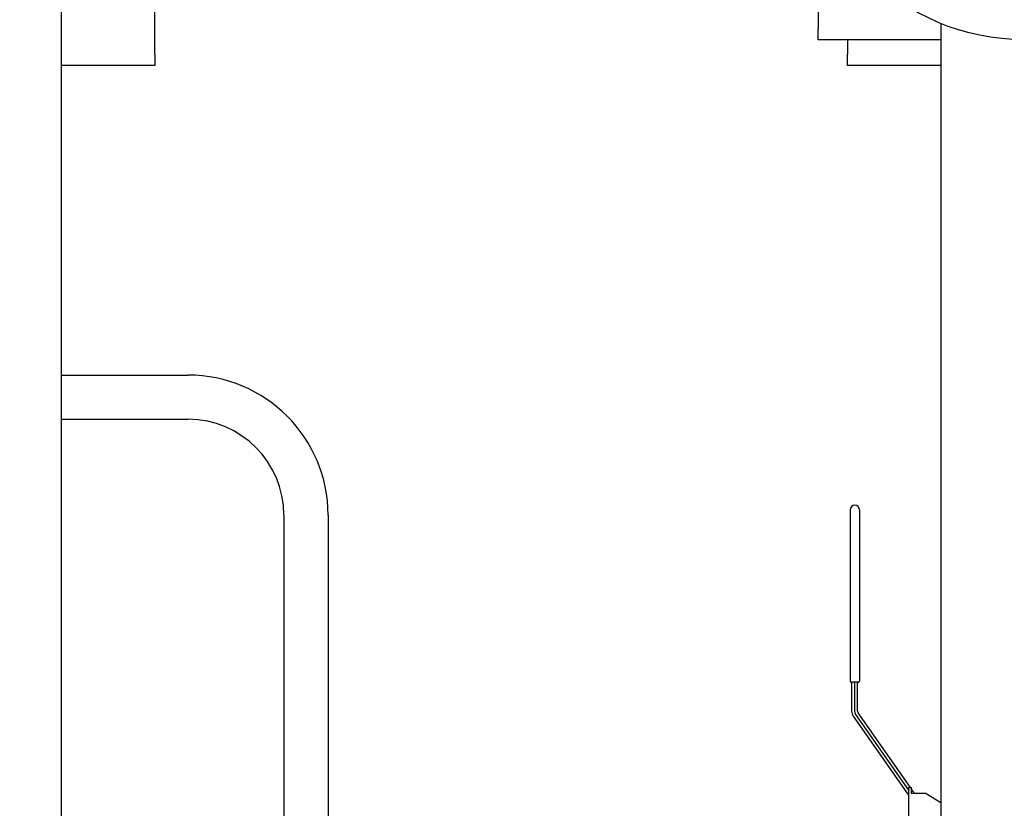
# Paper-space layout 'SHEET_1' of a CAD drawing. Header units: inches. Extents: x 4 to 540, y 12 to 340.
# Tile 103 of 118: x 446 to 463, y 135 to 148. Entities that reach past the tile are written whole.
import ezdxf

# ---------------------------------------------------------------- set-up
doc = ezdxf.new("R2010")
doc.units = ezdxf.units.IN
doc.header["$LTSCALE"] = 16
doc.header["$MEASUREMENT"] = 0
doc.layers.get('0').update_dxf_attribs({"lineweight": 25})
doc.layers.get('DEFPOINTS').update_dxf_attribs({"lineweight": 25})
doc.layers.add('DIMEN', color=7, linetype='Continuous', lineweight=25)
doc.styles.get("Standard").update_dxf_attribs({"font": 'arial.ttf'})
doc.dimstyles.new('DEFAULT-ANSI', dxfattribs={"dimscale": 16, "dimtxt": 0.125, "dimasz": 0.1875, "dimexe": 0.125, "dimexo": 0.0625, "dimgap": 0.031496, "dimtad": 0, "dimtih": 1, "dimtoh": 1, "dimrnd": 1e-08, "dimzin": 4, "dimdsep": 46, "dimtxsty": 'Standard', "dimblk": 'Filled-1', "dimcen": 0.09, "dimdle": 0.393701, "dimclrd": 256, "dimclre": 256, "dimclrt": 256, "dimadec": 0, "dimazin": 1, "dimtfac": 1.504, "dimtofl": 0, "dimtmove": 0, "dimatfit": 3, "dimldrblk": 'Filled-1', "dimfxl": 1, "dimtolj": 1, "dimtzin": 4, "dimlwd": 25, "dimlwe": 25, "dimarcsym": 0})

# ---------------------------------------------------------------- blocks, each defined once
blk = doc.blocks.new('Filled-1')
at = {"color": 0}
for p, q in [((0, 0), (-1, 0.25)), ((-1, 0.25), (-1, -0.25)), ((-1, 0), (0, 0)), ((-1, -0.25), (0, 0))]:
    blk.add_line(p, q, dxfattribs=at)
at = {"color": 0, "flags": 128}
blk.add_lwpolyline([(-1, -0.25), (0, 0), (-1, 0.25), (-1, -0.25)], dxfattribs=at)
at = {"color": 0}
blk.add_solid([(-1, -0.25), (0, 0), (-1, 0.25), (-1, -0.25)], dxfattribs=at)
blk = doc.blocks.new('*D44')
at = {"layer": 'DEFPOINTS', "color": 0, "linetype": 'Continuous'}
for p in [(396.84, 162.604), (460.102, 162.604), (416.557, 102.969)]:
    blk.add_point(p, dxfattribs=at)
at = {"layer": 'DIMEN', "linetype": 'Continuous', "lineweight": 25}
for p, q in [((459.102, 162.604), (394.84, 162.604)), ((396.84, 159.604), (396.84, 134.561)), ((396.84, 105.969), (396.84, 131.511)), ((415.557, 102.969), (394.84, 102.969))]:
    blk.add_line(p, q, dxfattribs=at)
at = {"layer": 'DIMEN', "linetype": 'Continuous', "lineweight": 25, "xscale": 3, "yscale": 3, "zscale": 3}
for p, rotation in [((396.84, 162.604), 90), ((396.84, 102.969), 270)]:
    blk.add_blockref('Filled-1', p, dxfattribs=dict(at, rotation=rotation))
at = {"layer": 'DIMEN', "linetype": 'Continuous', "lineweight": 25, "insert": (393.47, 134.057), "char_height": 2, "attachment_point": 1}
blk.add_mtext('\\A1;59.64', dxfattribs=at)

psp = doc.layouts.new('SHEET_1')

# ---------------------------------------------------------------- linework, layer by layer
for p, q in [((448.302, 147.894), (448.302, 150.204)), ((459.557, 149.641), (459.557, 148.331)), ((446.716, 115.389), (446.716, 148.672)), ((461.642, 148.418), (461.642, 115.389)), ((459.557, 148.141), (459.557, 148.331)), ((461.642, 148.141), (459.557, 148.141)), ((460.057, 148.141), (460.057, 147.894)), ((448.302, 147.894), (448.302, 147.704)), ((460.057, 147.704), (460.057, 147.894)), ((448.302, 147.704), (446.716, 147.704)), ((461.642, 147.704), (460.057, 147.704)), ((446.716, 142.451), (448.867, 142.451)), ((446.716, 141.701), (448.867, 141.701)), ((450.492, 140.076), (450.492, 131.59)), ((451.242, 140.076), (451.242, 131.701)), ((460.102, 140.164), (460.102, 137.264)), ((460.262, 140.164), (460.262, 137.264)), ((460.242, 137.244), (460.122, 137.244)), ((460.127, 137.224), (460.127, 136.751)), ((460.177, 137.224), (460.177, 136.751)), ((460.227, 136.751), (460.227, 137.224)), ((460.195, 136.693), (461.094, 135.41)), ((461.124, 135.454), (460.236, 136.722)), ((460.154, 136.665), (461.094, 135.323)), ((461.094, 135.454), (461.094, 133.704)), ((461.094, 135.454), (461.144, 135.454)), ((461.144, 135.354), (461.144, 135.454)), ((461.176, 135.38), (461.144, 135.425)), ((461.394, 135.354), (461.144, 135.354)), ((461.394, 135.354), (461.642, 135.199))]:
    psp.add_line(p, q)
psp.add_circle((463.057, 151.891), 3.75)
for centre, radius, start, end in [((448.867, 140.076), 2.375, 0, 90), ((448.867, 140.076), 1.625, 0, 90), ((460.182, 140.164), 0.08, 0, 180), ((460.122, 137.264), 0.02, 180, 270), ((460.122, 137.261), 0.02, 180, 247.9757), ((460.107, 137.224), 0.02, 0, 67.9757), ((460.157, 137.224), 0.02, 0, 90), ((460.247, 137.224), 0.02, 97.1808, 180), ((460.242, 137.264), 0.02, 270, 0), ((460.242, 137.264), 0.02, 277.1808, 0), ((460.277, 136.751), 0.15, 180, 215), ((460.277, 136.751), 0.1, 180, 215), ((460.277, 136.751), 0.05, 180, 215), ((461.094, 135.323), 0.1, 18.3789, 35)]:
    psp.add_arc(centre, radius, start, end)
psp.add_open_spline([(460.102, 137.264), (460.102, 137.264), (460.102, 137.264), (460.102, 137.264), (460.102, 137.264), (460.102, 137.263), (460.102, 137.263), (460.102, 137.263), (460.102, 137.263), (460.102, 137.262), (460.102, 137.262), (460.102, 137.262), (460.102, 137.262), (460.102, 137.261), (460.102, 137.261), (460.102, 137.261)], degree=3, knots=[0, 0, 0, 0, 0.00556877, 0.00556877, 0.0105885, 0.0105885, 0.01372583, 0.01372583, 0.01568666, 0.01568666, 0.01960833, 0.01960833, 0.025883, 0.025883, 0.03137333, 0.03137333, 0.03137333, 0.03137333])
psp.add_open_spline([(460.262, 137.264), (460.262, 137.264), (460.262, 137.264), (460.262, 137.264)], degree=3)

# ---------------------------------------------------------------- dimensions: what is measured, and where the dimension line sits
at = {"layer": 'DIMEN', "linetype": 'Continuous', "lineweight": 25}
dim = psp.add_linear_dim(base=(396.840203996, 162.603538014), p1=(416.556617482, 102.968538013), p2=(460.101617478, 162.603538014), angle=90, dimstyle='DEFAULT-ANSI', override={"dimdec": 2, "dimtp": 0, "dimtm": 0, "dimtdec": 2, "dimatfit": 1}, dxfattribs=at)
dim.commit()
dim.dimension.update_dxf_attribs({"geometry": '*D44', "text_midpoint": (396.840203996, 133.036038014), "dimtype": 160})

doc.saveas('drawing.dxf')
